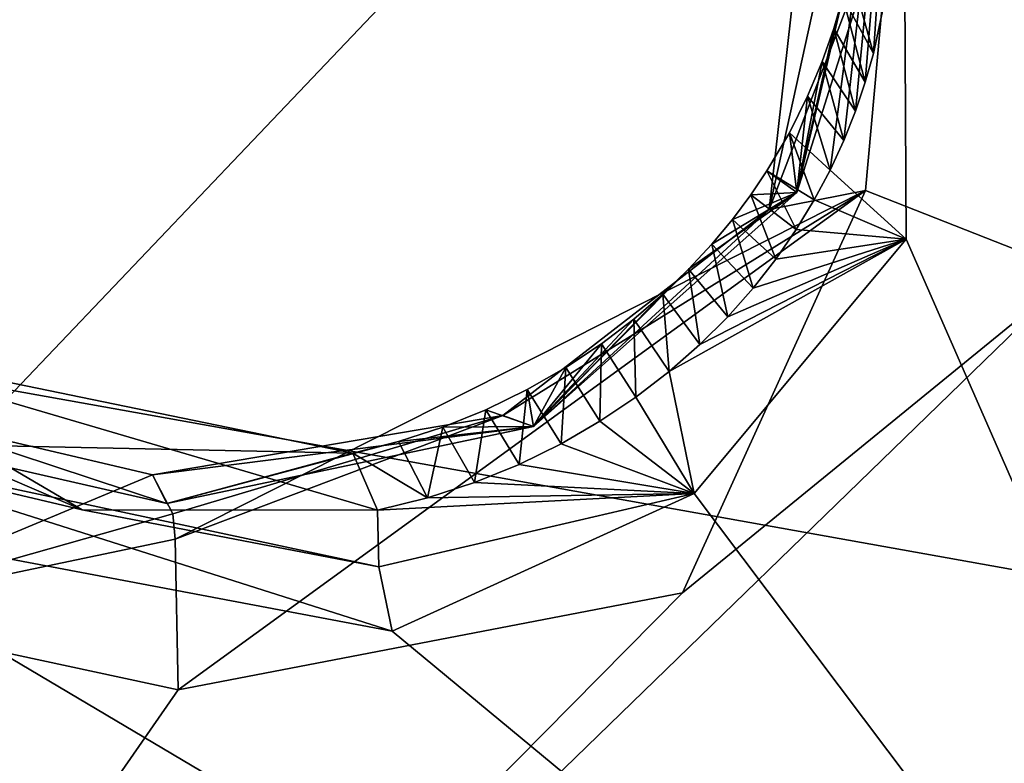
# Model space of a CAD drawing. Header units: millimetres. Extents: x -147 to 294, y -82 to 275.
# Tile 214 of 256: x 190.69 to 193.73, y 183.82 to 186.11. Entities that reach past the tile are written whole.
import ezdxf

# ---------------------------------------------------------------- set-up
doc = ezdxf.new("R2010")
doc.units = ezdxf.units.MM
doc.header["$LTSCALE"] = 67.506716
for name, color, linetype in [('1864', 7, 'CONTINUOUS'), ('1924', 7, 'CONTINUOUS'), ('2339', 7, 'CONTINUOUS'), ('2340', 7, 'CONTINUOUS'), ('2370', 7, 'CONTINUOUS'), ('2371', 7, 'CONTINUOUS'), ('2377', 7, 'CONTINUOUS'), ('2380', 7, 'CONTINUOUS'), ('2382', 7, 'CONTINUOUS'), ('2383', 7, 'CONTINUOUS'), ('2385', 7, 'CONTINUOUS'), ('753', 7, 'CONTINUOUS'), ('841', 7, 'CONTINUOUS'), ('842', 7, 'CONTINUOUS')]:
    doc.layers.add(name, color=color, linetype=linetype)

msp = doc.modelspace()

# ---------------------------------------------------------------- linework, layer by layer
at = {"layer": '1864', "linetype": 'CONTINUOUS'}
for points in [[(193.9446, 185.3308, -19.723), (188.2089, 179.7617, -22.301), (192.7365, 184.3448, -20.1753), (193.9446, 185.3308, -19.723)], [(188.2089, 179.7617, -22.301), (193.9446, 185.3308, -19.723), (195.4468, 182.2737, -20.6211), (188.2089, 179.7617, -22.301)], [(192.7365, 184.3448, -20.1753), (188.2089, 179.7617, -22.301), (191.1827, 184.0463, -20.4454), (192.7365, 184.3448, -20.1753)], [(191.1827, 184.0463, -20.4454), (188.2089, 179.7617, -22.301), (190.084, 184.2827, -20.4932), (191.1827, 184.0463, -20.4454)]]:
    msp.add_3dface(points, dxfattribs=at)
at = {"layer": '1924', "linetype": 'CONTINUOUS'}
for points in [[(196.4618, 188.0224, -16.2067), (193.4156, 187.3515, -16.7118), (204.6013, 184.1724, -16.8585), (196.4618, 188.0224, -16.2067)], [(193.4156, 187.3515, -16.7118), (193.4256, 185.4349, -17.3125), (195.1584, 181.4783, -18.4802), (193.4156, 187.3515, -16.7118)], [(204.6013, 184.1724, -16.8585), (193.4156, 187.3515, -16.7118), (195.1584, 181.4783, -18.4802), (204.6013, 184.1724, -16.8585)], [(185.7879, 185.4633, -18.2328), (185.4626, 178.05, -20.8096), (195.1584, 181.4783, -18.4802), (185.7879, 185.4633, -18.2328)], [(189.9101, 184.591, -17.9762), (185.7879, 185.4633, -18.2328), (195.1584, 181.4783, -18.4802), (189.9101, 184.591, -17.9762)], [(193.4256, 185.4349, -17.3125), (192.7719, 184.6508, -17.6352), (195.1584, 181.4783, -18.4802), (193.4256, 185.4349, -17.3125)], [(192.7719, 184.6508, -17.6352), (191.8416, 184.2271, -17.8745), (195.1584, 181.4783, -18.4802), (192.7719, 184.6508, -17.6352)], [(191.8416, 184.2271, -17.8745), (189.9101, 184.591, -17.9762), (195.1584, 181.4783, -18.4802), (191.8416, 184.2271, -17.8745)]]:
    msp.add_3dface(points, dxfattribs=at)
at = {"layer": '2339', "linetype": 'CONTINUOUS'}
for points in [[(191.1033, 184.7085, -19.3), (190.084, 184.2827, -20.4932), (190.3328, 184.8891, -19.3985), (191.1033, 184.7085, -19.3)], [(191.166, 184.5886, -20.007), (190.084, 184.2827, -20.4932), (191.1033, 184.7085, -19.3), (191.166, 184.5886, -20.007)], [(191.1732, 184.5108, -20.1195), (190.084, 184.2827, -20.4932), (191.166, 184.5886, -20.007), (191.1732, 184.5108, -20.1195)], [(191.1827, 184.0463, -20.4454), (190.084, 184.2827, -20.4932), (191.1732, 184.5108, -20.1195), (191.1827, 184.0463, -20.4454)]]:
    msp.add_3dface(points, dxfattribs=at)
at = {"layer": '2340', "linetype": 'CONTINUOUS'}
for points in [[(194.2351, 188.1558, -18.7975), (193.9446, 185.3308, -19.723), (193.4976, 187.7786, -18.6096), (194.2351, 188.1558, -18.7975)], [(193.4976, 187.7786, -18.6096), (193.3005, 185.5854, -19.3975), (193.0037, 185.5264, -18.6021), (193.4976, 187.7786, -18.6096)], [(193.2213, 187.4639, -17.8715), (193.4976, 187.7786, -18.6096), (193.0037, 185.5264, -18.6021), (193.2213, 187.4639, -17.8715)], [(193.4976, 187.7786, -18.6096), (193.9446, 185.3308, -19.723), (193.3005, 185.5854, -19.3975), (193.4976, 187.7786, -18.6096)], [(191.1827, 184.0463, -20.4454), (191.1732, 184.5108, -20.1195), (193.3005, 185.5854, -19.3975), (191.1827, 184.0463, -20.4454)], [(193.3005, 185.5854, -19.3975), (191.1732, 184.5108, -20.1195), (192.1834, 184.8914, -19.0036), (193.3005, 185.5854, -19.3975)], [(192.7365, 184.3448, -20.1753), (191.1827, 184.0463, -20.4454), (193.3005, 185.5854, -19.3975), (192.7365, 184.3448, -20.1753)], [(193.0037, 185.5264, -18.6021), (193.3005, 185.5854, -19.3975), (192.1834, 184.8914, -19.0036), (193.0037, 185.5264, -18.6021)], [(193.9446, 185.3308, -19.723), (192.7365, 184.3448, -20.1753), (193.3005, 185.5854, -19.3975), (193.9446, 185.3308, -19.723)], [(191.166, 184.5886, -20.007), (191.1033, 184.7085, -19.3), (192.1834, 184.8914, -19.0036), (191.166, 184.5886, -20.007)], [(191.1732, 184.5108, -20.1195), (191.166, 184.5886, -20.007), (192.1834, 184.8914, -19.0036), (191.1732, 184.5108, -20.1195)]]:
    msp.add_3dface(points, dxfattribs=at)
at = {"layer": '2370', "linetype": 'CONTINUOUS'}
for points in [[(191.1033, 184.7085, -19.3), (190.3328, 184.8891, -19.3985), (191.1474, 184.6205, -18.8811), (191.1033, 184.7085, -19.3)], [(191.1474, 184.6205, -18.8811), (190.3328, 184.8891, -19.3985), (190.3422, 184.8039, -18.9141), (191.1474, 184.6205, -18.8811)]]:
    msp.add_3dface(points, dxfattribs=at)
at = {"layer": '2371', "linetype": 'CONTINUOUS'}
for points in [[(193.2213, 187.4639, -17.8715), (193.0037, 185.5264, -18.6021), (193.3999, 186.5617, -18.0112), (193.2213, 187.4639, -17.8715)], [(193.3999, 186.5617, -18.0112), (193.0037, 185.5264, -18.6021), (193.0884, 185.579, -18.3571), (193.3999, 186.5617, -18.0112)], [(193.0884, 185.579, -18.3571), (193.0037, 185.5264, -18.6021), (192.2774, 184.8573, -18.6782), (193.0884, 185.579, -18.3571)], [(193.0037, 185.5264, -18.6021), (192.1834, 184.8914, -19.0036), (192.2774, 184.8573, -18.6782), (193.0037, 185.5264, -18.6021)], [(192.1834, 184.8914, -19.0036), (191.1033, 184.7085, -19.3), (192.2774, 184.8573, -18.6782), (192.1834, 184.8914, -19.0036)], [(191.1033, 184.7085, -19.3), (191.1474, 184.6205, -18.8811), (192.2774, 184.8573, -18.6782), (191.1033, 184.7085, -19.3)]]:
    msp.add_3dface(points, dxfattribs=at)
at = {"layer": '2377', "linetype": 'CONTINUOUS'}
for points in [[(193.3999, 186.5617, -18.0112), (193.0884, 185.579, -18.3571), (193.2301, 186.1811, -18.1494), (193.3999, 186.5617, -18.0112)], [(193.2301, 186.1811, -18.1494), (193.0884, 185.579, -18.3571), (193.2024, 186.0846, -18.183), (193.2301, 186.1811, -18.1494)], [(193.2024, 186.0846, -18.183), (193.0884, 185.579, -18.3571), (193.1669, 185.9828, -18.2192), (193.2024, 186.0846, -18.183)], [(193.1669, 185.9828, -18.2192), (193.0884, 185.579, -18.3571), (193.1219, 185.8755, -18.2582), (193.1669, 185.9828, -18.2192)], [(193.1219, 185.8755, -18.2582), (193.0884, 185.579, -18.3571), (193.0658, 185.763, -18.3003), (193.1219, 185.8755, -18.2582)], [(193.0658, 185.763, -18.3003), (193.0884, 185.579, -18.3571), (192.9966, 185.6457, -18.3453), (193.0658, 185.763, -18.3003)], [(192.9966, 185.6457, -18.3453), (193.0884, 185.579, -18.3571), (192.9465, 185.5713, -18.3745), (192.9966, 185.6457, -18.3453)], [(193.0884, 185.579, -18.3571), (192.2774, 184.8573, -18.6782), (192.7553, 185.3421, -18.4689), (193.0884, 185.579, -18.3571)], [(192.8266, 185.4192, -18.4364), (193.0884, 185.579, -18.3571), (192.7553, 185.3421, -18.4689), (192.8266, 185.4192, -18.4364)], [(192.8901, 185.4957, -18.4049), (193.0884, 185.579, -18.3571), (192.8266, 185.4192, -18.4364), (192.8901, 185.4957, -18.4049)], [(192.9465, 185.5713, -18.3745), (193.0884, 185.579, -18.3571), (192.8901, 185.4957, -18.4049), (192.9465, 185.5713, -18.3745)], [(192.7553, 185.3421, -18.4689), (192.2774, 184.8573, -18.6782), (192.6758, 185.2652, -18.5024), (192.7553, 185.3421, -18.4689)], [(192.6758, 185.2652, -18.5024), (192.2774, 184.8573, -18.6782), (192.5865, 185.1883, -18.5369), (192.6758, 185.2652, -18.5024)], [(192.5865, 185.1883, -18.5369), (192.2774, 184.8573, -18.6782), (192.4866, 185.1123, -18.5724), (192.5865, 185.1883, -18.5369)], [(191.7213, 184.7755, -18.7659), (190.3422, 184.8039, -18.9141), (189.9796, 185.1338, -18.8502), (191.7213, 184.7755, -18.7659)], [(192.4866, 185.1123, -18.5724), (192.2774, 184.8573, -18.6782), (192.3771, 185.0395, -18.6079), (192.4866, 185.1123, -18.5724)], [(192.3771, 185.0395, -18.6079), (192.2774, 184.8573, -18.6782), (192.258, 184.9712, -18.6431), (192.3771, 185.0395, -18.6079)], [(192.258, 184.9712, -18.6431), (192.2774, 184.8573, -18.6782), (192.1302, 184.9091, -18.6773), (192.258, 184.9712, -18.6431)], [(192.1302, 184.9091, -18.6773), (192.2774, 184.8573, -18.6782), (191.998, 184.8557, -18.7092), (192.1302, 184.9091, -18.6773)], [(192.2774, 184.8573, -18.6782), (191.1474, 184.6205, -18.8811), (191.8617, 184.8111, -18.7388), (192.2774, 184.8573, -18.6782)], [(191.998, 184.8557, -18.7092), (192.2774, 184.8573, -18.6782), (191.8617, 184.8111, -18.7388), (191.998, 184.8557, -18.7092)], [(191.1474, 184.6205, -18.8811), (190.3422, 184.8039, -18.9141), (191.7213, 184.7755, -18.7659), (191.1474, 184.6205, -18.8811)], [(191.8617, 184.8111, -18.7388), (191.1474, 184.6205, -18.8811), (191.7213, 184.7755, -18.7659), (191.8617, 184.8111, -18.7388)]]:
    msp.add_3dface(points, dxfattribs=at)
at = {"layer": '2380', "linetype": 'CONTINUOUS'}
for points in [[(193.2511, 186.2725, -18.1182), (193.2301, 186.1811, -18.1494), (193.3247, 186.0075, -17.3948), (193.2511, 186.2725, -18.1182)], [(193.353, 186.1381, -17.348), (193.2511, 186.2725, -18.1182), (193.3247, 186.0075, -17.3948), (193.353, 186.1381, -17.348)], [(193.2301, 186.1811, -18.1494), (193.2024, 186.0846, -18.183), (193.2997, 185.919, -17.4274), (193.2301, 186.1811, -18.1494)], [(193.3247, 186.0075, -17.3948), (193.2301, 186.1811, -18.1494), (193.2997, 185.919, -17.4274), (193.3247, 186.0075, -17.3948)], [(193.2024, 186.0846, -18.183), (193.1669, 185.9828, -18.2192), (193.2694, 185.8294, -17.4611), (193.2024, 186.0846, -18.183)], [(193.2997, 185.919, -17.4274), (193.2024, 186.0846, -18.183), (193.2694, 185.8294, -17.4611), (193.2997, 185.919, -17.4274)], [(193.1669, 185.9828, -18.2192), (193.1219, 185.8755, -18.2582), (193.2333, 185.739, -17.496), (193.1669, 185.9828, -18.2192)], [(193.2694, 185.8294, -17.4611), (193.1669, 185.9828, -18.2192), (193.2333, 185.739, -17.496), (193.2694, 185.8294, -17.4611)], [(193.1219, 185.8755, -18.2582), (193.0658, 185.763, -18.3003), (193.1911, 185.6479, -17.532), (193.1219, 185.8755, -18.2582)], [(193.2333, 185.739, -17.496), (193.1219, 185.8755, -18.2582), (193.1911, 185.6479, -17.532), (193.2333, 185.739, -17.496)], [(193.0658, 185.763, -18.3003), (192.9966, 185.6457, -18.3453), (193.1423, 185.5562, -17.5691), (193.0658, 185.763, -18.3003)], [(193.1911, 185.6479, -17.532), (193.0658, 185.763, -18.3003), (193.1423, 185.5562, -17.5691), (193.1911, 185.6479, -17.532)], [(192.9966, 185.6457, -18.3453), (192.9465, 185.5713, -18.3745), (193.0866, 185.4643, -17.6074), (192.9966, 185.6457, -18.3453)], [(193.1423, 185.5562, -17.5691), (192.9966, 185.6457, -18.3453), (193.0866, 185.4643, -17.6074), (193.1423, 185.5562, -17.5691)], [(192.9465, 185.5713, -18.3745), (192.8901, 185.4957, -18.4049), (193.0238, 185.3733, -17.6464), (192.9465, 185.5713, -18.3745)], [(193.0866, 185.4643, -17.6074), (192.9465, 185.5713, -18.3745), (193.0238, 185.3733, -17.6464), (193.0866, 185.4643, -17.6074)], [(192.8901, 185.4957, -18.4049), (192.8266, 185.4192, -18.4364), (192.9538, 185.2837, -17.686), (192.8901, 185.4957, -18.4049)], [(193.0238, 185.3733, -17.6464), (192.8901, 185.4957, -18.4049), (192.9538, 185.2837, -17.686), (193.0238, 185.3733, -17.6464)], [(192.8266, 185.4192, -18.4364), (192.7553, 185.3421, -18.4689), (192.8761, 185.1959, -17.7262), (192.8266, 185.4192, -18.4364)], [(192.9538, 185.2837, -17.686), (192.8266, 185.4192, -18.4364), (192.8761, 185.1959, -17.7262), (192.9538, 185.2837, -17.686)], [(192.7553, 185.3421, -18.4689), (192.6758, 185.2652, -18.5024), (192.79, 185.11, -17.7669), (192.7553, 185.3421, -18.4689)], [(192.8761, 185.1959, -17.7262), (192.7553, 185.3421, -18.4689), (192.79, 185.11, -17.7669), (192.8761, 185.1959, -17.7262)], [(192.6758, 185.2652, -18.5024), (192.5865, 185.1883, -18.5369), (192.6956, 185.0272, -17.8078), (192.6758, 185.2652, -18.5024)], [(192.79, 185.11, -17.7669), (192.6758, 185.2652, -18.5024), (192.6956, 185.0272, -17.8078), (192.79, 185.11, -17.7669)], [(192.5865, 185.1883, -18.5369), (192.4866, 185.1123, -18.5724), (192.5932, 184.9482, -17.8486), (192.5865, 185.1883, -18.5369)], [(192.6956, 185.0272, -17.8078), (192.5865, 185.1883, -18.5369), (192.5932, 184.9482, -17.8486), (192.6956, 185.0272, -17.8078)], [(192.4866, 185.1123, -18.5724), (192.3771, 185.0395, -18.6079), (192.4822, 184.8736, -17.8892), (192.4866, 185.1123, -18.5724)], [(192.5932, 184.9482, -17.8486), (192.4866, 185.1123, -18.5724), (192.4822, 184.8736, -17.8892), (192.5932, 184.9482, -17.8486)], [(192.3771, 185.0395, -18.6079), (192.258, 184.9712, -18.6431), (192.3623, 184.8041, -17.9293), (192.3771, 185.0395, -18.6079)], [(192.4822, 184.8736, -17.8892), (192.3771, 185.0395, -18.6079), (192.3623, 184.8041, -17.9293), (192.4822, 184.8736, -17.8892)], [(192.258, 184.9712, -18.6431), (192.1302, 184.9091, -18.6773), (192.2334, 184.7409, -17.9687), (192.258, 184.9712, -18.6431)], [(192.3623, 184.8041, -17.9293), (192.258, 184.9712, -18.6431), (192.2334, 184.7409, -17.9687), (192.3623, 184.8041, -17.9293)], [(192.1302, 184.9091, -18.6773), (191.998, 184.8557, -18.7092), (192.0961, 184.6851, -18.0069), (192.1302, 184.9091, -18.6773)], [(192.2334, 184.7409, -17.9687), (192.1302, 184.9091, -18.6773), (192.0961, 184.6851, -18.0069), (192.2334, 184.7409, -17.9687)], [(191.998, 184.8557, -18.7092), (191.8617, 184.8111, -18.7388), (191.9506, 184.6376, -18.0435), (191.998, 184.8557, -18.7092)], [(192.0961, 184.6851, -18.0069), (191.998, 184.8557, -18.7092), (191.9506, 184.6376, -18.0435), (192.0961, 184.6851, -18.0069)], [(191.8617, 184.8111, -18.7388), (191.7213, 184.7755, -18.7659), (191.9506, 184.6376, -18.0435), (191.8617, 184.8111, -18.7388)], [(191.9506, 184.6376, -18.0435), (191.7213, 184.7755, -18.7659), (191.7972, 184.5996, -18.0782), (191.9506, 184.6376, -18.0435)]]:
    msp.add_3dface(points, dxfattribs=at)
at = {"layer": '2382', "linetype": 'CONTINUOUS'}
for points in [[(193.4256, 185.4349, -17.3125), (193.4156, 187.3515, -16.7118), (193.1911, 185.6479, -17.532), (193.4256, 185.4349, -17.3125)], [(193.4156, 187.3515, -16.7118), (193.2333, 185.739, -17.496), (193.1911, 185.6479, -17.532), (193.4156, 187.3515, -16.7118)], [(193.4156, 187.3515, -16.7118), (193.2694, 185.8294, -17.4611), (193.2333, 185.739, -17.496), (193.4156, 187.3515, -16.7118)], [(193.4156, 187.3515, -16.7118), (193.2997, 185.919, -17.4274), (193.2694, 185.8294, -17.4611), (193.4156, 187.3515, -16.7118)], [(193.4156, 187.3515, -16.7118), (193.3247, 186.0075, -17.3948), (193.2997, 185.919, -17.4274), (193.4156, 187.3515, -16.7118)], [(193.4156, 187.3515, -16.7118), (193.353, 186.1381, -17.348), (193.3247, 186.0075, -17.3948), (193.4156, 187.3515, -16.7118)], [(193.4256, 185.4349, -17.3125), (193.1911, 185.6479, -17.532), (193.1423, 185.5562, -17.5691), (193.4256, 185.4349, -17.3125)], [(193.4256, 185.4349, -17.3125), (193.1423, 185.5562, -17.5691), (193.0866, 185.4643, -17.6074), (193.4256, 185.4349, -17.3125)], [(193.4256, 185.4349, -17.3125), (193.0866, 185.4643, -17.6074), (193.0238, 185.3733, -17.6464), (193.4256, 185.4349, -17.3125)], [(192.7719, 184.6508, -17.6352), (193.4256, 185.4349, -17.3125), (192.6956, 185.0272, -17.8078), (192.7719, 184.6508, -17.6352)], [(193.4256, 185.4349, -17.3125), (192.79, 185.11, -17.7669), (192.6956, 185.0272, -17.8078), (193.4256, 185.4349, -17.3125)], [(193.4256, 185.4349, -17.3125), (192.8761, 185.1959, -17.7262), (192.79, 185.11, -17.7669), (193.4256, 185.4349, -17.3125)], [(193.4256, 185.4349, -17.3125), (192.9538, 185.2837, -17.686), (192.8761, 185.1959, -17.7262), (193.4256, 185.4349, -17.3125)], [(193.4256, 185.4349, -17.3125), (193.0238, 185.3733, -17.6464), (192.9538, 185.2837, -17.686), (193.4256, 185.4349, -17.3125)], [(192.7719, 184.6508, -17.6352), (192.6956, 185.0272, -17.8078), (192.5932, 184.9482, -17.8486), (192.7719, 184.6508, -17.6352)], [(192.7719, 184.6508, -17.6352), (192.5932, 184.9482, -17.8486), (192.4822, 184.8736, -17.8892), (192.7719, 184.6508, -17.6352)], [(192.7719, 184.6508, -17.6352), (192.4822, 184.8736, -17.8892), (192.3623, 184.8041, -17.9293), (192.7719, 184.6508, -17.6352)], [(192.7719, 184.6508, -17.6352), (192.3623, 184.8041, -17.9293), (192.2334, 184.7409, -17.9687), (192.7719, 184.6508, -17.6352)], [(192.7719, 184.6508, -17.6352), (192.2334, 184.7409, -17.9687), (192.0961, 184.6851, -18.0069), (192.7719, 184.6508, -17.6352)], [(192.7719, 184.6508, -17.6352), (192.0961, 184.6851, -18.0069), (191.9506, 184.6376, -18.0435), (192.7719, 184.6508, -17.6352)], [(192.7719, 184.6508, -17.6352), (191.9506, 184.6376, -18.0435), (191.7972, 184.5996, -18.0782), (192.7719, 184.6508, -17.6352)], [(192.7719, 184.6508, -17.6352), (191.7972, 184.5996, -18.0782), (191.8005, 184.425, -17.8861), (192.7719, 184.6508, -17.6352)], [(191.8416, 184.2271, -17.8745), (192.7719, 184.6508, -17.6352), (191.8005, 184.425, -17.8861), (191.8416, 184.2271, -17.8745)]]:
    msp.add_3dface(points, dxfattribs=at)
at = {"layer": '2383', "linetype": 'CONTINUOUS'}
for points in [[(190.0655, 184.9541, -18.2116), (190.0253, 184.8044, -18.0006), (190.8869, 184.6003, -18.2089), (190.0655, 184.9541, -18.2116)], [(189.9101, 184.591, -17.9762), (191.8416, 184.2271, -17.8745), (190.0253, 184.8044, -18.0006), (189.9101, 184.591, -17.9762)], [(191.8416, 184.2271, -17.8745), (191.8005, 184.425, -17.8861), (190.0253, 184.8044, -18.0006), (191.8416, 184.2271, -17.8745)], [(190.0253, 184.8044, -18.0006), (191.8005, 184.425, -17.8861), (190.8869, 184.6003, -18.2089), (190.0253, 184.8044, -18.0006)], [(191.8005, 184.425, -17.8861), (191.7972, 184.5996, -18.0782), (190.8869, 184.6003, -18.2089), (191.8005, 184.425, -17.8861)]]:
    msp.add_3dface(points, dxfattribs=at)
at = {"layer": '2385', "linetype": 'CONTINUOUS'}
for points in [[(191.7213, 184.7755, -18.7659), (189.9796, 185.1338, -18.8502), (191.7972, 184.5996, -18.0782), (191.7213, 184.7755, -18.7659)], [(191.7972, 184.5996, -18.0782), (189.9796, 185.1338, -18.8502), (190.8869, 184.6003, -18.2089), (191.7972, 184.5996, -18.0782)], [(189.9796, 185.1338, -18.8502), (190.0655, 184.9541, -18.2116), (190.8869, 184.6003, -18.2089), (189.9796, 185.1338, -18.8502)]]:
    msp.add_3dface(points, dxfattribs=at)
at = {"layer": '753', "linetype": 'CONTINUOUS'}
for points in [[(205.8603, 198.0519, -41.5524), (196.8163, 183.2676, -41.8664), (192.022, 194.1991, -38.7813), (205.8603, 198.0519, -41.5524)], [(180.3205, 182.229, -37.1913), (178.1157, 188.5432, -35.4612), (192.022, 194.1991, -38.7813), (180.3205, 182.229, -37.1913)], [(181.8288, 179.3103, -38.0447), (180.3205, 182.229, -37.1913), (192.022, 194.1991, -38.7813), (181.8288, 179.3103, -38.0447)], [(183.6021, 176.5424, -38.8919), (181.8288, 179.3103, -38.0447), (192.022, 194.1991, -38.7813), (183.6021, 176.5424, -38.8919)], [(183.6021, 176.5424, -38.8919), (192.022, 194.1991, -38.7813), (183.6337, 176.4974, -38.9059), (183.6021, 176.5424, -38.8919)], [(192.022, 194.1991, -38.7813), (183.6653, 176.4525, -38.9199), (183.6337, 176.4974, -38.9059), (192.022, 194.1991, -38.7813)], [(196.8163, 183.2676, -41.8664), (183.6653, 176.4525, -38.9199), (192.022, 194.1991, -38.7813), (196.8163, 183.2676, -41.8664)]]:
    msp.add_3dface(points, dxfattribs=at)
at = {"layer": '841', "linetype": 'CONTINUOUS'}
for points in [[(208.1938, 203.3747, -38.9809), (185.0229, 186.5877, -35.0661), (190.6791, 184.9679, -37.0082), (208.1938, 203.3747, -38.9809)], [(195.7197, 184.0648, -38.5414), (208.1938, 203.3747, -38.9809), (190.6791, 184.9679, -37.0082), (195.7197, 184.0648, -38.5414)]]:
    msp.add_3dface(points, dxfattribs=at)
at = {"layer": '842', "linetype": 'CONTINUOUS'}
for points in [[(195.7197, 184.0648, -38.5414), (190.6791, 184.9679, -37.0082), (185.4843, 179.6181, -36.1836), (195.7197, 184.0648, -38.5414)], [(186.9017, 177.6033, -36.834), (195.7197, 184.0648, -38.5414), (185.4843, 179.6181, -36.1836), (186.9017, 177.6033, -36.834)], [(186.9017, 177.6033, -36.834), (195.2577, 183.5652, -38.4858), (195.7197, 184.0648, -38.5414), (186.9017, 177.6033, -36.834)]]:
    msp.add_3dface(points, dxfattribs=at)

doc.saveas('drawing.dxf')
